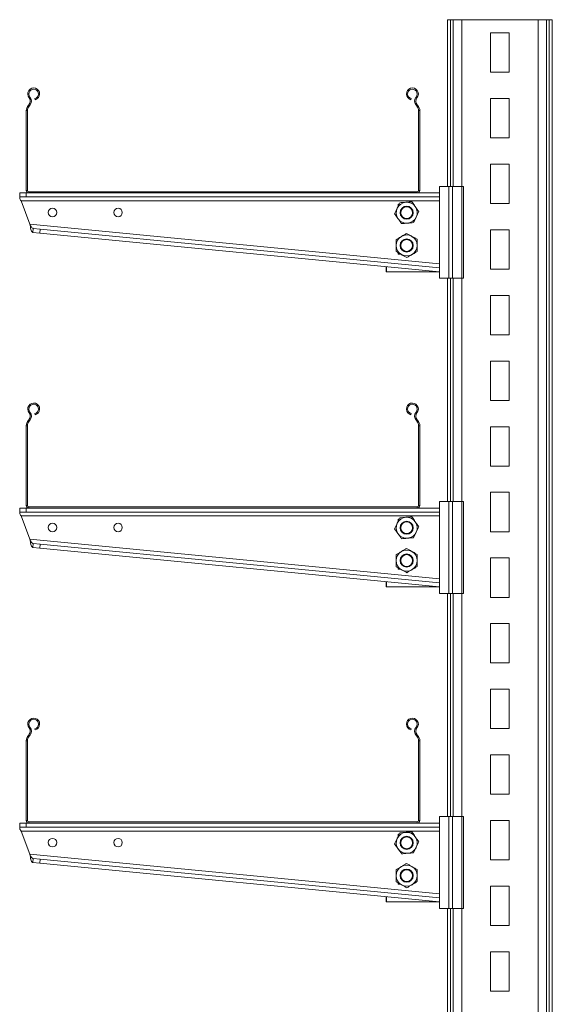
# Model space of a CAD drawing. Header units: millimetres. Extents: x 330 to 1856, y -20 to 3175.
# Tile 43 of 53: x 757 to 1163, y 2425 to 3175. Entities that reach past the tile are written whole.
import ezdxf

# ---------------------------------------------------------------- set-up
doc = ezdxf.new("R2010")
doc.units = ezdxf.units.MM

msp = doc.modelspace()

# ---------------------------------------------------------------- linework, layer by layer
at = {"color": 7, "linetype": 'Continuous', "lineweight": 15}
for p, q in [((1083.14, 3047.98), (1083.14, 3174.98)), ((1085.61, 3174.98), (1083.14, 3174.98)), ((1087.65, 3174.98), (1085.61, 3174.98)), ((1094.05, 3174.98), (1087.65, 3174.98)), ((1152.23, 3174.98), (1094.05, 3174.98)), ((1152.23, 1774.98), (1152.23, 3174.98)), ((1158.63, 3174.98), (1152.23, 3174.98)), ((1158.63, 1774.98), (1158.63, 3174.98)), ((1160.68, 3174.98), (1158.63, 3174.98)), ((1160.68, 1774.98), (1160.68, 3174.98)), ((1163.14, 3174.98), (1160.68, 3174.98)), ((1163.14, 1774.98), (1163.14, 3174.98)), ((1130.14, 3164.98), (1116.14, 3164.98)), ((1116.14, 3164.98), (1116.14, 3134.98)), ((1130.14, 3134.98), (1130.14, 3164.98)), ((1116.14, 3134.98), (1130.14, 3134.98)), ((765.01, 3116.1), (764.32, 3115.53)), ((768.76, 3114.9), (769, 3114.04)), ((1055.29, 3114.04), (1055.52, 3114.9)), ((1059.28, 3116.1), (1059.97, 3115.53)), ((1130.14, 3114.98), (1116.14, 3114.98)), ((1116.14, 3114.98), (1116.14, 3084.98)), ((1130.14, 3084.98), (1130.14, 3114.98)), ((763.04, 3105.72), (762.14, 3105.72)), ((762.14, 3044.88), (762.14, 3105.72)), ((763.04, 3044.88), (763.04, 3105.72)), ((763.79, 3109.85), (764.14, 3110.22)), ((763.79, 3109.85), (764.45, 3109.23)), ((764.79, 3109.6), (764.14, 3110.22)), ((764.45, 3109.23), (764.79, 3109.6)), ((1060.15, 3110.22), (1059.5, 3109.6)), ((1059.5, 3109.6), (1059.84, 3109.23)), ((1059.84, 3109.23), (1060.49, 3109.85)), ((1060.15, 3110.22), (1060.49, 3109.85)), ((1062.14, 3105.72), (1061.24, 3105.72)), ((1061.24, 3105.72), (1061.24, 3044.88)), ((1062.14, 3105.72), (1062.14, 3044.88)), ((1116.14, 3084.98), (1130.14, 3084.98)), ((1116.14, 3064.98), (1116.14, 3034.98)), ((1130.14, 3064.98), (1116.14, 3064.98)), ((1130.14, 3034.98), (1130.14, 3064.98)), ((1077.14, 3047.98), (1084.14, 3047.98)), ((1077.14, 3047.98), (1077.14, 2977.98)), ((1084.14, 3047.98), (1084.14, 2977.98)), ((1084.14, 3047.98), (1087.14, 3047.98)), ((1087.14, 3047.98), (1087.14, 2977.98)), ((1087.14, 3047.98), (1094.12, 3047.98)), ((1094.12, 3047.98), (1094.12, 2977.98)), ((1094.12, 3047.98), (1095.34, 3047.98)), ((1095.34, 3047.98), (1095.34, 2977.98)), ((757.14, 3039.98), (757.14, 3042.98)), ((757.14, 3042.98), (762.14, 3042.98)), ((762.14, 3039.98), (757.14, 3039.98)), ((757.14, 3038.48), (757.14, 3039.98)), ((762.14, 3044.88), (763.04, 3044.88)), ((762.14, 3042.98), (762.14, 3039.98)), ((762.14, 3042.98), (764.04, 3042.98)), ((762.14, 3039.98), (1077.14, 3039.98)), ((764.04, 3043.88), (764.04, 3042.98)), ((1060.24, 3043.88), (764.04, 3043.88)), ((1060.24, 3042.98), (764.04, 3042.98)), ((1060.24, 3042.98), (1060.24, 3043.88)), ((1060.24, 3042.98), (1077.14, 3042.98)), ((1061.24, 3044.88), (1062.14, 3044.88)), ((1077.14, 3042.98), (1077.14, 3039.98)), ((758.26, 3036.98), (1077.14, 3036.98)), ((764.83, 3019.23), (758.26, 3036.98)), ((1046.36, 3034.49), (1045.64, 3034.49)), ((1045.64, 3034.49), (1045.64, 3032.97)), ((1045.64, 3034.48), (1046.35, 3034.48)), ((1116.14, 3034.98), (1130.14, 3034.98)), ((1045.64, 3023.32), (1045.64, 3022.99)), ((1045.64, 3022.99), (1045.87, 3022.99)), ((1077.14, 2989.01), (764.83, 3019.23)), ((767.14, 3012.98), (767.43, 3015.97)), ((767.43, 3015.97), (772.75, 3015.45)), ((772.75, 3015.45), (772.46, 3012.47)), ((1077.14, 2985.99), (772.75, 3015.45)), ((772.46, 3012.47), (767.14, 3012.98)), ((1077.14, 2982.98), (772.46, 3012.47)), ((1116.14, 3014.98), (1116.14, 2984.98)), ((1130.14, 3014.98), (1116.14, 3014.98)), ((1130.14, 2984.98), (1130.14, 3014.98)), ((1045.64, 2997.48), (1045.64, 2996.49)), ((1045.64, 2996.49), (1047.39, 2996.49)), ((1036.39, 2982.98), (1036.39, 2986.92)), ((1036.68, 2982.98), (1036.68, 2986.9)), ((1036.68, 2982.98), (1036.39, 2982.98)), ((1077.14, 2982.98), (1036.68, 2982.98)), ((1084.14, 2977.98), (1077.14, 2977.98)), ((1083.14, 2807.98), (1083.14, 2977.98)), ((1087.14, 2977.98), (1084.14, 2977.98)), ((1094.12, 2977.98), (1087.14, 2977.98)), ((1095.34, 2977.98), (1094.12, 2977.98)), ((1116.14, 2984.98), (1130.14, 2984.98)), ((1116.14, 2964.98), (1116.14, 2934.98)), ((1130.14, 2964.98), (1116.14, 2964.98)), ((1130.14, 2934.98), (1130.14, 2964.98)), ((1116.14, 2934.98), (1130.14, 2934.98)), ((1116.14, 2914.98), (1116.14, 2884.98)), ((1130.14, 2914.98), (1116.14, 2914.98)), ((1130.14, 2884.98), (1130.14, 2914.98)), ((1116.14, 2884.98), (1130.14, 2884.98)), ((765.01, 2876.1), (764.32, 2875.53)), ((768.76, 2874.9), (769, 2874.04)), ((1055.29, 2874.04), (1055.52, 2874.9)), ((1059.28, 2876.1), (1059.97, 2875.53)), ((763.04, 2865.72), (762.14, 2865.72)), ((762.14, 2804.88), (762.14, 2865.72)), ((763.04, 2804.88), (763.04, 2865.72)), ((763.79, 2869.85), (764.14, 2870.22)), ((763.79, 2869.85), (764.45, 2869.23)), ((764.79, 2869.6), (764.14, 2870.22)), ((764.45, 2869.23), (764.79, 2869.6)), ((1060.15, 2870.22), (1059.5, 2869.6)), ((1059.5, 2869.6), (1059.84, 2869.23)), ((1059.84, 2869.23), (1060.49, 2869.85)), ((1060.15, 2870.22), (1060.49, 2869.85)), ((1061.24, 2865.72), (1061.24, 2804.88)), ((1062.14, 2865.72), (1061.24, 2865.72)), ((1062.14, 2865.72), (1062.14, 2804.88)), ((1116.14, 2864.98), (1116.14, 2834.98)), ((1130.14, 2864.98), (1116.14, 2864.98)), ((1130.14, 2834.98), (1130.14, 2864.98)), ((1116.14, 2834.98), (1130.14, 2834.98)), ((1116.14, 2814.98), (1116.14, 2784.98)), ((1130.14, 2814.98), (1116.14, 2814.98)), ((1130.14, 2784.98), (1130.14, 2814.98)), ((1077.14, 2807.98), (1084.14, 2807.98)), ((1077.14, 2807.98), (1077.14, 2737.98)), ((1084.14, 2807.98), (1084.14, 2737.98)), ((1084.14, 2807.98), (1087.14, 2807.98)), ((1087.14, 2807.98), (1087.14, 2737.98)), ((1087.14, 2807.98), (1094.12, 2807.98)), ((1094.12, 2807.98), (1094.12, 2737.98)), ((1094.12, 2807.98), (1095.34, 2807.98)), ((1095.34, 2807.98), (1095.34, 2737.98)), ((757.14, 2799.98), (757.14, 2802.98)), ((757.14, 2802.98), (762.14, 2802.98)), ((762.14, 2799.98), (757.14, 2799.98)), ((757.14, 2798.48), (757.14, 2799.98)), ((762.14, 2804.88), (763.04, 2804.88)), ((762.14, 2802.98), (762.14, 2799.98)), ((762.14, 2802.98), (764.04, 2802.98)), ((762.14, 2799.98), (1077.14, 2799.98)), ((764.04, 2803.88), (764.04, 2802.98)), ((1060.24, 2803.88), (764.04, 2803.88)), ((1060.24, 2802.98), (764.04, 2802.98)), ((1060.24, 2802.98), (1060.24, 2803.88)), ((1060.24, 2802.98), (1077.14, 2802.98)), ((1061.24, 2804.88), (1062.14, 2804.88)), ((1077.14, 2802.98), (1077.14, 2799.98)), ((758.26, 2796.98), (1077.14, 2796.98)), ((764.83, 2779.23), (758.26, 2796.98)), ((1046.36, 2794.49), (1045.64, 2794.49)), ((1045.64, 2794.49), (1045.64, 2792.97)), ((1045.64, 2794.48), (1046.35, 2794.48)), ((1045.64, 2783.32), (1045.64, 2782.99)), ((1045.64, 2782.99), (1045.87, 2782.99)), ((1116.14, 2784.98), (1130.14, 2784.98)), ((1077.14, 2749.01), (764.83, 2779.23)), ((767.14, 2772.98), (767.43, 2775.97)), ((767.43, 2775.97), (772.75, 2775.45)), ((772.75, 2775.45), (772.46, 2772.47)), ((1077.14, 2745.99), (772.75, 2775.45)), ((772.46, 2772.47), (767.14, 2772.98)), ((1077.14, 2742.98), (772.46, 2772.47)), ((1116.14, 2764.98), (1116.14, 2734.98)), ((1130.14, 2764.98), (1116.14, 2764.98)), ((1130.14, 2734.98), (1130.14, 2764.98)), ((1045.64, 2757.48), (1045.64, 2756.49)), ((1045.64, 2756.49), (1047.39, 2756.49)), ((1036.39, 2742.98), (1036.39, 2746.92)), ((1036.68, 2742.98), (1036.68, 2746.9)), ((1036.68, 2742.98), (1036.39, 2742.98)), ((1077.14, 2742.98), (1036.68, 2742.98)), ((1084.14, 2737.98), (1077.14, 2737.98)), ((1083.14, 2567.98), (1083.14, 2737.98)), ((1087.14, 2737.98), (1084.14, 2737.98)), ((1094.12, 2737.98), (1087.14, 2737.98)), ((1095.34, 2737.98), (1094.12, 2737.98)), ((1116.14, 2734.98), (1130.14, 2734.98)), ((1116.14, 2714.98), (1116.14, 2684.98)), ((1130.14, 2714.98), (1116.14, 2714.98)), ((1130.14, 2684.98), (1130.14, 2714.98)), ((1116.14, 2684.98), (1130.14, 2684.98)), ((1116.14, 2664.98), (1116.14, 2634.98)), ((1130.14, 2664.98), (1116.14, 2664.98)), ((1130.14, 2634.98), (1130.14, 2664.98)), ((765.01, 2636.1), (764.32, 2635.52)), ((768.76, 2634.9), (769, 2634.04)), ((1055.29, 2634.04), (1055.52, 2634.9)), ((1059.28, 2636.1), (1059.97, 2635.52)), ((1116.14, 2634.98), (1130.14, 2634.98)), ((763.04, 2625.72), (762.14, 2625.72)), ((762.14, 2564.88), (762.14, 2625.72)), ((763.04, 2564.88), (763.04, 2625.72)), ((763.79, 2629.85), (764.14, 2630.22)), ((763.79, 2629.85), (764.45, 2629.23)), ((764.79, 2629.6), (764.14, 2630.22)), ((764.45, 2629.23), (764.79, 2629.6)), ((1060.15, 2630.22), (1059.5, 2629.6)), ((1059.5, 2629.6), (1059.84, 2629.23)), ((1059.84, 2629.23), (1060.49, 2629.85)), ((1060.15, 2630.22), (1060.49, 2629.85)), ((1061.24, 2625.72), (1061.24, 2564.88)), ((1062.14, 2625.72), (1061.24, 2625.72)), ((1062.14, 2625.72), (1062.14, 2564.88)), ((1116.14, 2614.98), (1116.14, 2584.98)), ((1130.14, 2614.98), (1116.14, 2614.98)), ((1130.14, 2584.98), (1130.14, 2614.98)), ((1116.14, 2584.98), (1130.14, 2584.98)), ((1077.14, 2567.98), (1084.14, 2567.98)), ((1077.14, 2567.98), (1077.14, 2497.98)), ((1084.14, 2567.98), (1084.14, 2497.98)), ((1084.14, 2567.98), (1087.14, 2567.98)), ((1087.14, 2567.98), (1094.12, 2567.98)), ((1087.14, 2567.98), (1087.14, 2497.98)), ((1094.12, 2567.98), (1094.12, 2497.98)), ((1094.12, 2567.98), (1095.34, 2567.98)), ((1095.34, 2567.98), (1095.34, 2497.98)), ((757.14, 2559.98), (757.14, 2562.98)), ((757.14, 2562.98), (762.14, 2562.98)), ((762.14, 2559.98), (757.14, 2559.98)), ((757.14, 2558.48), (757.14, 2559.98)), ((762.14, 2564.88), (763.04, 2564.88)), ((762.14, 2562.98), (762.14, 2559.98)), ((762.14, 2562.98), (764.04, 2562.98)), ((762.14, 2559.98), (1077.14, 2559.98)), ((764.04, 2563.88), (764.04, 2562.98)), ((1060.24, 2563.88), (764.04, 2563.88)), ((1060.24, 2562.98), (764.04, 2562.98)), ((1060.24, 2562.98), (1060.24, 2563.88)), ((1060.24, 2562.98), (1077.14, 2562.98)), ((1061.24, 2564.88), (1062.14, 2564.88)), ((1077.14, 2562.98), (1077.14, 2559.98)), ((1116.14, 2564.98), (1116.14, 2534.98)), ((1130.14, 2564.98), (1116.14, 2564.98)), ((1130.14, 2534.98), (1130.14, 2564.98)), ((758.26, 2556.98), (1077.14, 2556.98)), ((764.83, 2539.23), (758.26, 2556.98)), ((1046.36, 2554.49), (1045.64, 2554.49)), ((1045.64, 2554.49), (1045.64, 2552.97)), ((1045.64, 2554.48), (1046.35, 2554.48)), ((1045.64, 2543.32), (1045.64, 2542.99)), ((1045.64, 2542.99), (1045.87, 2542.99)), ((1077.14, 2509.01), (764.83, 2539.23)), ((767.14, 2532.98), (767.43, 2535.97)), ((767.43, 2535.97), (772.75, 2535.45)), ((772.75, 2535.45), (772.46, 2532.47)), ((1077.14, 2505.99), (772.75, 2535.45)), ((772.46, 2532.47), (767.14, 2532.98)), ((1077.14, 2502.98), (772.46, 2532.47)), ((1116.14, 2534.98), (1130.14, 2534.98)), ((1045.64, 2517.48), (1045.64, 2516.49)), ((1045.64, 2516.49), (1047.39, 2516.49)), ((1116.14, 2514.98), (1116.14, 2484.98)), ((1130.14, 2514.98), (1116.14, 2514.98)), ((1130.14, 2484.98), (1130.14, 2514.98)), ((1036.39, 2502.98), (1036.39, 2506.92)), ((1036.68, 2502.98), (1036.68, 2506.9)), ((1036.68, 2502.98), (1036.39, 2502.98)), ((1077.14, 2502.98), (1036.68, 2502.98)), ((1084.14, 2497.98), (1077.14, 2497.98)), ((1083.14, 2238.98), (1083.14, 2497.98)), ((1087.14, 2497.98), (1084.14, 2497.98)), ((1094.12, 2497.98), (1087.14, 2497.98)), ((1095.34, 2497.98), (1094.12, 2497.98)), ((1116.14, 2484.98), (1130.14, 2484.98)), ((1116.14, 2464.98), (1116.14, 2434.98)), ((1130.14, 2464.98), (1116.14, 2464.98)), ((1130.14, 2434.98), (1130.14, 2464.98)), ((1116.14, 2434.98), (1130.14, 2434.98))]:
    msp.add_line(p, q, dxfattribs=at)
at = {"color": 8, "linetype": 'Continuous', "lineweight": 15}
for p, q in [((1085.61, 3047.98), (1085.61, 3174.98)), ((1087.65, 3047.98), (1087.65, 3174.98)), ((1094.05, 3047.98), (1094.05, 3174.98)), ((1085.61, 2807.98), (1085.61, 2977.98)), ((1087.65, 2807.98), (1087.65, 2977.98)), ((1094.05, 2807.98), (1094.05, 2977.98)), ((1085.61, 2567.98), (1085.61, 2737.98)), ((1087.65, 2567.98), (1087.65, 2737.98)), ((1094.05, 2567.98), (1094.05, 2737.98)), ((1085.61, 2238.98), (1085.61, 2497.98)), ((1087.65, 2238.98), (1087.65, 2497.98)), ((1094.05, 2238.98), (1094.05, 2497.98))]:
    msp.add_line(p, q, dxfattribs=at)
at = {"color": 7, "linetype": 'Continuous', "lineweight": 15, "flags": 128}
for points in [[(757.14, 3038.48), (757.5, 3038.01), (757.87, 3037.5), (758.26, 3036.98)], [(757.14, 2798.48), (757.5, 2798.01), (757.87, 2797.5), (758.26, 2796.98)], [(757.14, 2558.48), (757.5, 2558.01), (757.87, 2557.5), (758.26, 2556.98)]]:
    msp.add_lwpolyline(points, dxfattribs=at)
at = {"color": 7, "linetype": 'Continuous', "lineweight": 15}
for centre, radius in [((782.14, 3028.11), 3.25), ((832.14, 3028.11), 3.25), ((1052.14, 3027.98), 5), ((1052.14, 3027.98), 4.5), ((1052.14, 3002.99), 5), ((1052.14, 3002.99), 4.5), ((782.14, 2788.11), 3.25), ((832.14, 2788.11), 3.25), ((1052.14, 2787.98), 5), ((1052.14, 2787.98), 4.5), ((1052.14, 2762.99), 5), ((1052.14, 2762.99), 4.5), ((782.14, 2548.11), 3.25), ((832.14, 2548.11), 3.25), ((1052.14, 2547.98), 5), ((1052.14, 2547.98), 4.5), ((1052.14, 2522.99), 5), ((1052.14, 2522.99), 4.5)]:
    msp.add_circle(centre, radius, dxfattribs=at)
for centre, radius, start, end in [((767.82, 3118.43), 4.55, 285, 219.68246), ((767.82, 3118.43), 3.65, 285, 219.68246), ((1056.47, 3118.43), 4.55, 320.31754, 255), ((1056.47, 3118.43), 3.65, 320.31754, 255), ((761.24, 3112.97), 4, 316.4642, 39.68246), ((761.24, 3112.97), 4.9, 316.4642, 39.68246), ((1063.05, 3112.97), 4.9, 140.31754, 223.5358), ((1063.05, 3112.97), 4, 140.31754, 223.5358), ((768.14, 3105.72), 6, 136.4642, 180), ((768.14, 3105.72), 5.1, 136.4642, 180), ((1056.14, 3105.72), 5.1, 0, 43.5358), ((1056.14, 3105.72), 6, 0, 43.5358), ((764.04, 3044.88), 1.9, 180, 270), ((764.04, 3044.88), 1, 180, 270), ((1060.24, 3044.88), 1, 270, 0), ((1060.24, 3044.88), 1.9, 270, 0), ((1052.14, 3027.98), 8, 154.94094, 214.94094), ((1052.14, 3027.98), 8, 94.94094, 154.94094), ((1052.14, 3027.98), 8, 34.94094, 94.94094), ((1052.14, 3027.98), 8, 334.94094, 34.94094), ((1052.14, 3027.98), 8, 214.94094, 274.94094), ((1052.14, 3027.98), 8, 274.94094, 334.94094), ((1052.14, 3002.99), 8, 120.53745, 180.53745), ((1052.14, 3002.99), 8, 60.53745, 120.53745), ((1052.14, 3002.99), 8, 0.53745, 60.53745), ((1052.14, 3002.99), 8, 180.53745, 240.53745), ((1052.14, 3002.99), 8, 300.53745, 0.53745), ((1052.14, 3002.99), 8, 240.53745, 300.53745), ((767.82, 2878.43), 4.55, 285, 219.68246), ((767.82, 2878.43), 3.65, 285, 219.68246), ((1056.47, 2878.43), 4.55, 320.31754, 255), ((1056.47, 2878.43), 3.65, 320.31754, 255), ((761.24, 2872.97), 4, 316.4642, 39.68246), ((761.24, 2872.97), 4.9, 316.4642, 39.68246), ((1063.05, 2872.97), 4.9, 140.31754, 223.5358), ((1063.05, 2872.97), 4, 140.31754, 223.5358), ((768.14, 2865.72), 6, 136.4642, 180), ((768.14, 2865.72), 5.1, 136.4642, 180), ((1056.14, 2865.72), 5.1, 0, 43.5358), ((1056.14, 2865.72), 6, 0, 43.5358), ((764.04, 2804.88), 1.9, 180, 270), ((764.04, 2804.88), 1, 180, 270), ((1060.24, 2804.88), 1, 270, 0), ((1060.24, 2804.88), 1.9, 270, 0), ((1052.14, 2787.98), 8, 154.94094, 214.94094), ((1052.14, 2787.98), 8, 94.94094, 154.94094), ((1052.14, 2787.98), 8, 34.94094, 94.94094), ((1052.14, 2787.98), 8, 334.94094, 34.94094), ((1052.14, 2787.98), 8, 214.94094, 274.94094), ((1052.14, 2787.98), 8, 274.94094, 334.94094), ((1052.14, 2762.99), 8, 120.53745, 180.53745), ((1052.14, 2762.99), 8, 60.53745, 120.53745), ((1052.14, 2762.99), 8, 0.53745, 60.53745), ((1052.14, 2762.99), 8, 180.53745, 240.53745), ((1052.14, 2762.99), 8, 300.53745, 0.53745), ((1052.14, 2762.99), 8, 240.53745, 300.53745), ((767.82, 2638.43), 4.55, 285, 219.68246), ((767.82, 2638.43), 3.65, 285, 219.68246), ((1056.47, 2638.43), 4.55, 320.31754, 255), ((1056.47, 2638.43), 3.65, 320.31754, 255), ((761.24, 2632.97), 4, 316.4642, 39.68246), ((761.24, 2632.97), 4.9, 316.4642, 39.68246), ((1063.05, 2632.97), 4.9, 140.31754, 223.5358), ((1063.05, 2632.97), 4, 140.31754, 223.5358), ((768.14, 2625.72), 6, 136.4642, 180), ((768.14, 2625.72), 5.1, 136.4642, 180), ((1056.14, 2625.72), 5.1, 0, 43.5358), ((1056.14, 2625.72), 6, 0, 43.5358), ((764.04, 2564.88), 1.9, 180, 270), ((764.04, 2564.88), 1, 180, 270), ((1060.24, 2564.88), 1.9, 270, 0), ((1060.24, 2564.88), 1, 270, 0), ((1052.14, 2547.98), 8, 154.94094, 214.94094), ((1052.14, 2547.98), 8, 94.94094, 154.94094), ((1052.14, 2547.98), 8, 34.94094, 94.94094), ((1052.14, 2547.98), 8, 334.94094, 34.94094), ((1052.14, 2547.98), 8, 214.94094, 274.94094), ((1052.14, 2547.98), 8, 274.94094, 334.94094), ((1052.14, 2522.99), 8, 120.53745, 180.53745), ((1052.14, 2522.99), 8, 60.53745, 120.53745), ((1052.14, 2522.99), 8, 0.53745, 60.53745), ((1052.14, 2522.99), 8, 180.53745, 240.53745), ((1052.14, 2522.99), 8, 300.53745, 0.53745), ((1052.14, 2522.99), 8, 240.53745, 300.53745)]:
    msp.add_arc(centre, radius, start, end, dxfattribs=at)
for points, knots in [([(1042.94, 3027.18), (1043.26, 3027.86), (1043.9, 3029.24), (1044.56, 3030.65), (1044.9, 3031.37)], [0, 0, 0, 0, 0.4954684, 1, 1, 1, 1]), ([(1044.9, 3031.37), (1044.94, 3031.47), (1045.29, 3032.22), (1045.96, 3033.64), (1046.55, 3034.91), (1046.85, 3035.55)], [0, 0, 0, 0, 0.070093, 0.530792, 1, 1, 1, 1]), ([(1046.85, 3035.55), (1047.6, 3035.62), (1049.11, 3035.75), (1050.67, 3035.88), (1051.45, 3035.95)], [0, 0, 0, 0, 0.495458, 1, 1, 1, 1]), ([(1051.45, 3035.95), (1051.56, 3035.96), (1052.39, 3036.03), (1053.95, 3036.17), (1055.35, 3036.29), (1056.06, 3036.35)], [0, 0, 0, 0, 0.070083, 0.530779, 1, 1, 1, 1]), ([(1058.7, 3032.56), (1058.46, 3032.91), (1057.57, 3034.19), (1056.69, 3035.44), (1056.06, 3036.35)], [0, 0, 0, 0, 0.26864, 1, 1, 1, 1]), ([(1061.35, 3028.78), (1061.13, 3029.09), (1060.26, 3030.33), (1059.37, 3031.61), (1058.7, 3032.56)], [0, 0, 0, 0, 0.257553, 1, 1, 1, 1]), ([(1045.59, 3023.4), (1045.35, 3023.74), (1044.45, 3025.02), (1043.58, 3026.27), (1042.94, 3027.18)], [0, 0, 0, 0, 0.268625, 1, 1, 1, 1]), ([(1048.23, 3019.61), (1048.01, 3019.93), (1047.15, 3021.16), (1046.25, 3022.45), (1045.59, 3023.4)], [0, 0, 0, 0, 0.2575508, 1, 1, 1, 1]), ([(1059.39, 3024.59), (1059.34, 3024.49), (1058.99, 3023.74), (1058.33, 3022.33), (1057.74, 3021.05), (1057.43, 3020.41)], [0, 0, 0, 0, 0.070092, 0.53079, 1, 1, 1, 1]), ([(1061.35, 3028.78), (1061.03, 3028.1), (1060.39, 3026.73), (1059.73, 3025.31), (1059.39, 3024.59)], [0, 0, 0, 0, 0.495448, 1, 1, 1, 1]), ([(764.83, 3019.23), (764.98, 3018.51), (765.27, 3017.06), (765.75, 3015.15), (766.27, 3013.73), (766.74, 3013.08), (767.05, 3013), (767.14, 3012.98)], [0, 0, 0, 0, 0.224712, 0.449455, 0.674189, 0.898934, 1, 1, 1, 1]), ([(764.83, 3019.23), (765.05, 3018.77), (765.48, 3017.89), (766.14, 3016.82), (766.78, 3016.14), (767.23, 3016.02), (767.43, 3015.97)], [0, 0, 0, 0, 0.276933, 0.529654, 0.782322, 1, 1, 1, 1]), ([(1052.83, 3020.01), (1052.72, 3020), (1051.9, 3019.93), (1050.34, 3019.79), (1048.94, 3019.67), (1048.23, 3019.61)], [0, 0, 0, 0, 0.070085, 0.530786, 1, 1, 1, 1]), ([(1057.43, 3020.41), (1056.69, 3020.34), (1055.18, 3020.21), (1053.62, 3020.08), (1052.83, 3020.01)], [0, 0, 0, 0, 0.495456, 1, 1, 1, 1]), ([(1044.1, 3007.54), (1044.75, 3007.92), (1046.05, 3008.69), (1047.4, 3009.48), (1048.08, 3009.88)], [0, 0, 0, 0, 0.495464, 1, 1, 1, 1]), ([(1044.14, 3002.92), (1044.14, 3003.34), (1044.13, 3004.9), (1044.11, 3006.42), (1044.1, 3007.54)], [0, 0, 0, 0, 0.268639, 1, 1, 1, 1]), ([(1048.08, 3009.88), (1048.17, 3009.94), (1048.89, 3010.36), (1050.23, 3011.16), (1051.45, 3011.87), (1052.06, 3012.23)], [0, 0, 0, 0, 0.070088, 0.530788, 1, 1, 1, 1]), ([(1052.06, 3012.23), (1052.71, 3011.86), (1054.03, 3011.12), (1055.39, 3010.35), (1056.08, 3009.96)], [0, 0, 0, 0, 0.4954665, 1, 1, 1, 1]), ([(1056.08, 3009.96), (1056.17, 3009.91), (1056.9, 3009.5), (1058.26, 3008.73), (1059.48, 3008.04), (1060.1, 3007.69)], [0, 0, 0, 0, 0.070096, 0.530782, 1, 1, 1, 1]), ([(1060.14, 3003.07), (1060.14, 3003.49), (1060.13, 3005.05), (1060.11, 3006.57), (1060.1, 3007.69)], [0, 0, 0, 0, 0.268639, 1, 1, 1, 1]), ([(1044.19, 2998.3), (1044.18, 2998.69), (1044.17, 3000.19), (1044.16, 3001.76), (1044.14, 3002.92)], [0, 0, 0, 0, 0.257564, 1, 1, 1, 1]), ([(1060.19, 2998.45), (1060.18, 2998.84), (1060.17, 3000.34), (1060.15, 3001.91), (1060.14, 3003.07)], [0, 0, 0, 0, 0.257564, 1, 1, 1, 1]), ([(1048.21, 2996.03), (1048.11, 2996.08), (1047.39, 2996.49), (1046.03, 2997.26), (1044.81, 2997.95), (1044.19, 2998.3)], [0, 0, 0, 0, 0.070083, 0.530782, 1, 1, 1, 1]), ([(1052.23, 2993.76), (1051.58, 2994.13), (1050.26, 2994.87), (1048.9, 2995.64), (1048.21, 2996.03)], [0, 0, 0, 0, 0.495464, 1, 1, 1, 1]), ([(1056.21, 2996.1), (1056.11, 2996.05), (1055.4, 2995.63), (1054.05, 2994.83), (1052.84, 2994.12), (1052.23, 2993.76)], [0, 0, 0, 0, 0.070083, 0.530783, 1, 1, 1, 1]), ([(1060.19, 2998.45), (1059.54, 2998.07), (1058.24, 2997.3), (1056.89, 2996.51), (1056.21, 2996.1)], [0, 0, 0, 0, 0.495461, 1, 1, 1, 1]), ([(1042.94, 2787.18), (1043.26, 2787.86), (1043.9, 2789.24), (1044.56, 2790.65), (1044.9, 2791.37)], [0, 0, 0, 0, 0.495451, 1, 1, 1, 1]), ([(1044.9, 2791.37), (1044.94, 2791.47), (1045.29, 2792.22), (1045.96, 2793.64), (1046.55, 2794.91), (1046.85, 2795.55)], [0, 0, 0, 0, 0.070081, 0.53078, 1, 1, 1, 1]), ([(1046.85, 2795.55), (1047.6, 2795.62), (1049.11, 2795.75), (1050.67, 2795.88), (1051.45, 2795.95)], [0, 0, 0, 0, 0.495459, 1, 1, 1, 1]), ([(1051.45, 2795.95), (1051.56, 2795.96), (1052.39, 2796.03), (1053.95, 2796.17), (1055.35, 2796.29), (1056.06, 2796.35)], [0, 0, 0, 0, 0.070084, 0.530781, 1, 1, 1, 1]), ([(1058.7, 2792.56), (1058.46, 2792.91), (1057.57, 2794.19), (1056.69, 2795.44), (1056.06, 2796.35)], [0, 0, 0, 0, 0.268635, 1, 1, 1, 1]), ([(1061.35, 2788.78), (1061.13, 2789.09), (1060.26, 2790.33), (1059.37, 2791.61), (1058.7, 2792.56)], [0, 0, 0, 0, 0.257553, 1, 1, 1, 1]), ([(1045.59, 2783.4), (1045.35, 2783.74), (1044.45, 2785.02), (1043.58, 2786.27), (1042.94, 2787.18)], [0, 0, 0, 0, 0.268635, 1, 1, 1, 1]), ([(1048.23, 2779.61), (1048.01, 2779.93), (1047.15, 2781.16), (1046.25, 2782.45), (1045.59, 2783.4)], [0, 0, 0, 0, 0.257553, 1, 1, 1, 1]), ([(1059.39, 2784.59), (1059.34, 2784.49), (1058.99, 2783.74), (1058.33, 2782.33), (1057.74, 2781.05), (1057.43, 2780.41)], [0, 0, 0, 0, 0.07008, 0.530773, 1, 1, 1, 1]), ([(1061.35, 2788.78), (1061.03, 2788.1), (1060.39, 2786.72), (1059.73, 2785.31), (1059.39, 2784.59)], [0, 0, 0, 0, 0.495465, 1, 1, 1, 1]), ([(764.83, 2779.23), (764.98, 2778.51), (765.27, 2777.06), (765.75, 2775.15), (766.27, 2773.73), (766.74, 2773.08), (767.05, 2773), (767.14, 2772.98)], [0, 0, 0, 0, 0.224702, 0.449446, 0.67419, 0.898932, 1, 1, 1, 1]), ([(764.83, 2779.23), (765.05, 2778.77), (765.48, 2777.89), (766.14, 2776.82), (766.78, 2776.14), (767.23, 2776.02), (767.43, 2775.97)], [0, 0, 0, 0, 0.276917, 0.529649, 0.78232, 1, 1, 1, 1]), ([(1052.83, 2780.01), (1052.72, 2780), (1051.9, 2779.93), (1050.34, 2779.79), (1048.94, 2779.67), (1048.23, 2779.61)], [0, 0, 0, 0, 0.070083, 0.530786, 1, 1, 1, 1]), ([(1057.43, 2780.41), (1056.69, 2780.34), (1055.18, 2780.21), (1053.62, 2780.08), (1052.83, 2780.01)], [0, 0, 0, 0, 0.495455, 1, 1, 1, 1]), ([(1044.1, 2767.54), (1044.75, 2767.92), (1046.05, 2768.69), (1047.4, 2769.48), (1048.08, 2769.88)], [0, 0, 0, 0, 0.495461, 1, 1, 1, 1]), ([(1044.14, 2762.92), (1044.14, 2763.34), (1044.13, 2764.9), (1044.11, 2766.42), (1044.1, 2767.54)], [0, 0, 0, 0, 0.26863, 1, 1, 1, 1]), ([(1048.08, 2769.88), (1048.17, 2769.94), (1048.89, 2770.36), (1050.23, 2771.16), (1051.45, 2771.87), (1052.06, 2772.23)], [0, 0, 0, 0, 0.070089, 0.530792, 1, 1, 1, 1]), ([(1052.06, 2772.23), (1052.71, 2771.86), (1054.03, 2771.12), (1055.39, 2770.35), (1056.08, 2769.96)], [0, 0, 0, 0, 0.49546, 1, 1, 1, 1]), ([(1056.08, 2769.96), (1056.17, 2769.91), (1056.9, 2769.5), (1058.26, 2768.73), (1059.48, 2768.04), (1060.1, 2767.69)], [0, 0, 0, 0, 0.070083, 0.530782, 1, 1, 1, 1]), ([(1060.14, 2763.07), (1060.14, 2763.49), (1060.13, 2765.05), (1060.11, 2766.57), (1060.1, 2767.69)], [0, 0, 0, 0, 0.26863, 1, 1, 1, 1]), ([(1044.19, 2758.3), (1044.18, 2758.69), (1044.17, 2760.19), (1044.16, 2761.76), (1044.14, 2762.92)], [0, 0, 0, 0, 0.257555, 1, 1, 1, 1]), ([(1060.19, 2758.45), (1060.18, 2758.84), (1060.17, 2760.34), (1060.15, 2761.91), (1060.14, 2763.07)], [0, 0, 0, 0, 0.257555, 1, 1, 1, 1]), ([(1048.21, 2756.03), (1048.11, 2756.08), (1047.39, 2756.49), (1046.03, 2757.26), (1044.81, 2757.95), (1044.19, 2758.3)], [0, 0, 0, 0, 0.070083, 0.530782, 1, 1, 1, 1]), ([(1052.23, 2753.76), (1051.58, 2754.13), (1050.26, 2754.87), (1048.9, 2755.64), (1048.21, 2756.03)], [0, 0, 0, 0, 0.495458, 1, 1, 1, 1]), ([(1056.21, 2756.1), (1056.11, 2756.05), (1055.4, 2755.63), (1054.05, 2754.83), (1052.84, 2754.12), (1052.23, 2753.76)], [0, 0, 0, 0, 0.070083, 0.530786, 1, 1, 1, 1]), ([(1060.19, 2758.45), (1059.54, 2758.07), (1058.24, 2757.3), (1056.89, 2756.51), (1056.21, 2756.1)], [0, 0, 0, 0, 0.495458, 1, 1, 1, 1]), ([(1042.94, 2547.18), (1043.26, 2547.86), (1043.9, 2549.24), (1044.56, 2550.65), (1044.9, 2551.37)], [0, 0, 0, 0, 0.495451, 1, 1, 1, 1]), ([(1044.9, 2551.37), (1044.94, 2551.47), (1045.29, 2552.22), (1045.96, 2553.64), (1046.55, 2554.91), (1046.85, 2555.55)], [0, 0, 0, 0, 0.070081, 0.53078, 1, 1, 1, 1]), ([(1046.85, 2555.55), (1047.6, 2555.62), (1049.11, 2555.75), (1050.67, 2555.88), (1051.45, 2555.95)], [0, 0, 0, 0, 0.495459, 1, 1, 1, 1]), ([(1051.45, 2555.95), (1051.56, 2555.96), (1052.39, 2556.03), (1053.95, 2556.17), (1055.35, 2556.29), (1056.06, 2556.35)], [0, 0, 0, 0, 0.070084, 0.530781, 1, 1, 1, 1]), ([(1058.7, 2552.56), (1058.46, 2552.91), (1057.57, 2554.19), (1056.69, 2555.44), (1056.06, 2556.35)], [0, 0, 0, 0, 0.268632, 1, 1, 1, 1]), ([(1061.35, 2548.78), (1061.13, 2549.09), (1060.26, 2550.33), (1059.37, 2551.61), (1058.7, 2552.56)], [0, 0, 0, 0, 0.257553, 1, 1, 1, 1]), ([(1045.59, 2543.4), (1045.35, 2543.74), (1044.45, 2545.02), (1043.58, 2546.27), (1042.94, 2547.18)], [0, 0, 0, 0, 0.268635, 1, 1, 1, 1]), ([(1048.23, 2539.61), (1048.01, 2539.93), (1047.15, 2541.16), (1046.25, 2542.45), (1045.59, 2543.4)], [0, 0, 0, 0, 0.257553, 1, 1, 1, 1]), ([(1059.39, 2544.59), (1059.34, 2544.49), (1058.99, 2543.74), (1058.33, 2542.33), (1057.74, 2541.05), (1057.43, 2540.41)], [0, 0, 0, 0, 0.070081, 0.530779, 1, 1, 1, 1]), ([(1061.35, 2548.78), (1061.03, 2548.1), (1060.39, 2546.73), (1059.73, 2545.31), (1059.39, 2544.59)], [0, 0, 0, 0, 0.495454, 1, 1, 1, 1]), ([(764.83, 2539.23), (764.98, 2538.51), (765.27, 2537.06), (765.75, 2535.15), (766.27, 2533.73), (766.74, 2533.08), (767.05, 2533), (767.14, 2532.98)], [0, 0, 0, 0, 0.224702, 0.449446, 0.67419, 0.898932, 1, 1, 1, 1]), ([(764.83, 2539.23), (765.05, 2538.77), (765.48, 2537.89), (766.14, 2536.82), (766.78, 2536.14), (767.23, 2536.02), (767.43, 2535.97)], [0, 0, 0, 0, 0.276917, 0.529649, 0.78232, 1, 1, 1, 1]), ([(1052.83, 2540.01), (1052.72, 2540), (1051.9, 2539.93), (1050.34, 2539.79), (1048.94, 2539.67), (1048.23, 2539.61)], [0, 0, 0, 0, 0.070083, 0.530786, 1, 1, 1, 1]), ([(1057.43, 2540.41), (1056.69, 2540.34), (1055.18, 2540.21), (1053.62, 2540.08), (1052.83, 2540.01)], [0, 0, 0, 0, 0.495455, 1, 1, 1, 1]), ([(1044.1, 2527.54), (1044.75, 2527.92), (1046.05, 2528.69), (1047.4, 2529.48), (1048.08, 2529.88)], [0, 0, 0, 0, 0.4954574, 1, 1, 1, 1]), ([(1044.14, 2522.92), (1044.14, 2523.34), (1044.13, 2524.9), (1044.11, 2526.42), (1044.1, 2527.54)], [0, 0, 0, 0, 0.268642, 1, 1, 1, 1]), ([(1048.08, 2529.88), (1048.17, 2529.94), (1048.89, 2530.36), (1050.23, 2531.16), (1051.45, 2531.87), (1052.06, 2532.23)], [0, 0, 0, 0, 0.070082, 0.530785, 1, 1, 1, 1]), ([(1052.06, 2532.23), (1052.71, 2531.86), (1054.03, 2531.12), (1055.39, 2530.35), (1056.08, 2529.96)], [0, 0, 0, 0, 0.4954665, 1, 1, 1, 1]), ([(1056.08, 2529.96), (1056.17, 2529.91), (1056.9, 2529.5), (1058.26, 2528.73), (1059.48, 2528.04), (1060.1, 2527.69)], [0, 0, 0, 0, 0.0700892, 0.5307852, 1, 1, 1, 1]), ([(1060.14, 2523.07), (1060.14, 2523.49), (1060.13, 2525.05), (1060.11, 2526.57), (1060.1, 2527.69)], [0, 0, 0, 0, 0.2686423, 1, 1, 1, 1]), ([(1044.19, 2518.3), (1044.18, 2518.69), (1044.17, 2520.19), (1044.16, 2521.76), (1044.14, 2522.92)], [0, 0, 0, 0, 0.257555, 1, 1, 1, 1]), ([(1060.19, 2518.45), (1060.18, 2518.84), (1060.17, 2520.34), (1060.15, 2521.91), (1060.14, 2523.07)], [0, 0, 0, 0, 0.257555, 1, 1, 1, 1]), ([(1048.21, 2516.03), (1048.11, 2516.08), (1047.39, 2516.49), (1046.03, 2517.26), (1044.81, 2517.95), (1044.19, 2518.3)], [0, 0, 0, 0, 0.070083, 0.530782, 1, 1, 1, 1]), ([(1052.23, 2513.76), (1051.58, 2514.13), (1050.26, 2514.87), (1048.9, 2515.64), (1048.21, 2516.03)], [0, 0, 0, 0, 0.495458, 1, 1, 1, 1]), ([(1056.21, 2516.1), (1056.11, 2516.05), (1055.4, 2515.63), (1054.05, 2514.83), (1052.84, 2514.12), (1052.23, 2513.76)], [0, 0, 0, 0, 0.070083, 0.53078, 1, 1, 1, 1]), ([(1060.19, 2518.45), (1059.54, 2518.07), (1058.24, 2517.3), (1056.89, 2516.51), (1056.21, 2516.1)], [0, 0, 0, 0, 0.495458, 1, 1, 1, 1])]:
    msp.add_open_spline(points, degree=3, knots=knots, dxfattribs=at)

doc.saveas('drawing.dxf')
